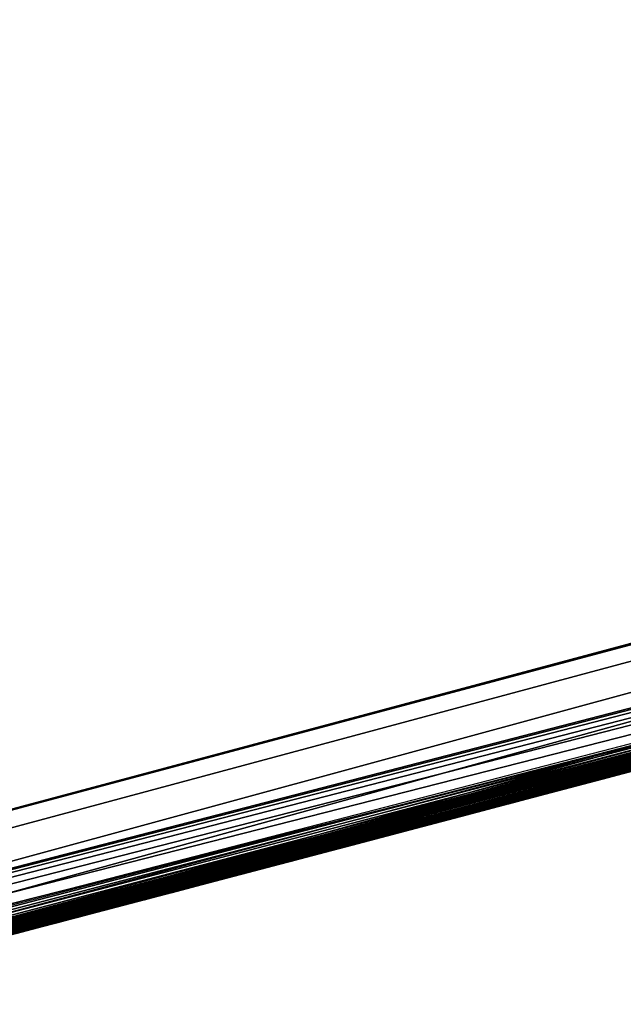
# Model space of a CAD drawing. Header units: millimetres. Extents: x -135 to 891, y -20 to 307.
# Tile 106 of 211: x 876.2437 to 876.2853, y 9.4342 to 9.5021. Entities that reach past the tile are written whole.
import ezdxf

# ---------------------------------------------------------------- set-up
doc = ezdxf.new("R2010")
doc.units = ezdxf.units.MM
doc.header["$LTSCALE"] = 65.185185
for name, color, linetype in [('116', 7, 'CONTINUOUS'), ('83', 7, 'CONTINUOUS'), ('84', 7, 'CONTINUOUS'), ('86', 7, 'CONTINUOUS')]:
    doc.layers.add(name, color=color, linetype=linetype)

msp = doc.modelspace()

# ---------------------------------------------------------------- linework, layer by layer
at = {"layer": '116', "color": 7, "linetype": 'Continuous', "true_color": 0xccffff}
for points in [[(876.564613, 9.630042, 12.1712), (876.564613, 9.630042, 12.3008), (876.064235, 9.496111, 12.290435), (876.564613, 9.630042, 12.1712)], [(876.564613, 9.630042, 12.1712), (876.064235, 9.496111, 12.290435), (876.089402, 9.502515, 11.754733), (876.564613, 9.630042, 12.1712)], [(876.443797, 9.596424, 21.901597), (876.446133, 9.597066, 22.2224), (875.880235, 9.450352, 22.204014), (876.443797, 9.596424, 21.901597)], [(876.441899, 9.595902, 21.883259), (876.443797, 9.596424, 21.901597), (875.880235, 9.450352, 22.204014), (876.441899, 9.595902, 21.883259)], [(876.440976, 9.595649, 21.8648), (876.441899, 9.595902, 21.883259), (875.880235, 9.450352, 22.204014), (876.440976, 9.595649, 21.8648)], [(876.440719, 9.595578, 21.846335), (876.440976, 9.595649, 21.8648), (875.880235, 9.450352, 22.204014), (876.440719, 9.595578, 21.846335)], [(876.440719, 9.595578, 21.846335), (875.880235, 9.450352, 22.204014), (876.432174, 9.593233, 21.686846), (876.440719, 9.595578, 21.846335)], [(876.432174, 9.593233, 21.686846), (875.880235, 9.450352, 22.204014), (876.421892, 9.590416, 21.680435), (876.432174, 9.593233, 21.686846)], [(876.425212, 9.591325, 9.9104), (875.855865, 9.44443, 9.865336), (876.414775, 9.58847, 9.470589), (876.425212, 9.591325, 9.9104)], [(876.421892, 9.590416, 21.680435), (875.880235, 9.450352, 22.204014), (876.40983, 9.58712, 21.676822), (876.421892, 9.590416, 21.680435)], [(876.414775, 9.58847, 9.470589), (875.855865, 9.44443, 9.865336), (876.39987, 9.584404, 9.470428), (876.414775, 9.58847, 9.470589)], [(876.40983, 9.58712, 21.676822), (875.880235, 9.450352, 22.204014), (876.397128, 9.583657, 21.675001), (876.40983, 9.58712, 21.676822)], [(876.39987, 9.584404, 9.470428), (875.855865, 9.44443, 9.865336), (876.384518, 9.580228, 9.47041), (876.39987, 9.584404, 9.470428)], [(876.397128, 9.583657, 21.675001), (875.880235, 9.450352, 22.204014), (876.384032, 9.580096, 21.675106), (876.397128, 9.583657, 21.675001)], [(876.384518, 9.580228, 9.47041), (875.855865, 9.44443, 9.865336), (876.368729, 9.575948, 9.470531), (876.384518, 9.580228, 9.47041)], [(876.384032, 9.580096, 21.675106), (875.880235, 9.450352, 22.204014), (876.370377, 9.576394, 21.676668), (876.384032, 9.580096, 21.675106)], [(876.370377, 9.576394, 21.676668), (875.880235, 9.450352, 22.204014), (876.356374, 9.572608, 21.678575), (876.370377, 9.576394, 21.676668)], [(876.368729, 9.575948, 9.470531), (875.855865, 9.44443, 9.865336), (876.352454, 9.57155, 9.47083), (876.368729, 9.575948, 9.470531)], [(876.356374, 9.572608, 21.678575), (875.880235, 9.450352, 22.204014), (876.341998, 9.568733, 21.681152), (876.356374, 9.572608, 21.678575)], [(876.352454, 9.57155, 9.47083), (875.855865, 9.44443, 9.865336), (876.335677, 9.567032, 9.471316), (876.352454, 9.57155, 9.47083)], [(876.341998, 9.568733, 21.681152), (875.880235, 9.450352, 22.204014), (876.327195, 9.564754, 21.68384), (876.341998, 9.568733, 21.681152)], [(876.335677, 9.567032, 9.471316), (875.855865, 9.44443, 9.865336), (876.318394, 9.562395, 9.471992), (876.335677, 9.567032, 9.471316)], [(876.327195, 9.564754, 21.68384), (875.880235, 9.450352, 22.204014), (876.31196, 9.560672, 21.686168), (876.327195, 9.564754, 21.68384)], [(876.318394, 9.562395, 9.471992), (875.855865, 9.44443, 9.865336), (876.300547, 9.557623, 9.472895), (876.318394, 9.562395, 9.471992)], [(876.31196, 9.560672, 21.686168), (875.880235, 9.450352, 22.204014), (876.296291, 9.556488, 21.688373), (876.31196, 9.560672, 21.686168)], [(876.300547, 9.557623, 9.472895), (875.855865, 9.44443, 9.865336), (876.282146, 9.552722, 9.474017), (876.300547, 9.557623, 9.472895)], [(876.296291, 9.556488, 21.688373), (875.880235, 9.450352, 22.204014), (876.280132, 9.552187, 21.690426), (876.296291, 9.556488, 21.688373)], [(876.282146, 9.552722, 9.474017), (875.855865, 9.44443, 9.865336), (876.263165, 9.547686, 9.475376), (876.282146, 9.552722, 9.474017)], [(876.280132, 9.552187, 21.690426), (875.880235, 9.450352, 22.204014), (876.263493, 9.547773, 21.692323), (876.280132, 9.552187, 21.690426)], [(876.263165, 9.547686, 9.475376), (875.855865, 9.44443, 9.865336), (876.24358, 9.542511, 9.476991), (876.263165, 9.547686, 9.475376)], [(876.263493, 9.547773, 21.692323), (875.880235, 9.450352, 22.204014), (876.246351, 9.543242, 21.694072), (876.263493, 9.547773, 21.692323)], [(876.251787, 9.544677, 18.181647), (876.092648, 9.503344, 18.578354), (876.012732, 9.483115, 18.200694), (876.251787, 9.544677, 18.181647)], [(876.246351, 9.543242, 21.694072), (875.880235, 9.450352, 22.204014), (876.228666, 9.538585, 21.695673), (876.246351, 9.543242, 21.694072)]]:
    msp.add_3dface(points, dxfattribs=at)
at = {"layer": '83', "color": 7, "linetype": 'Continuous', "true_color": 0xccffff}
msp.add_3dface([(876.898473, 9.622895, 65), (868.86173, 48.650875, 65), (875.776415, 9.322874, 65), (876.898473, 9.622895, 65)], dxfattribs=at)
at = {"layer": '84', "color": 7, "linetype": 'Continuous', "true_color": 0xccffff}
msp.add_3dface([(875.770126, 9.321358), (876.036466, 10.729441), (876.886335, 9.61926), (875.770126, 9.321358)], dxfattribs=at)
at = {"layer": '86', "color": 7, "linetype": 'Continuous', "true_color": 0xccffff}
for points in [[(876.898473, 9.622895, 65), (875.776415, 9.322874, 65), (876.590851, 9.533541, 25.623361), (876.898473, 9.622895, 65)], [(875.770126, 9.321358), (876.886335, 9.61926), (875.830013, 9.335339, 5.372093), (875.770126, 9.321358)], [(875.830013, 9.335339, 5.372093), (876.886335, 9.61926), (875.95966, 9.366862, 5.478111), (875.830013, 9.335339, 5.372093)], [(875.95966, 9.366862, 5.478111), (876.886335, 9.61926), (876.079515, 9.396822, 5.595759), (875.95966, 9.366862, 5.478111)], [(876.079515, 9.396822, 5.595759), (876.886335, 9.61926), (876.187355, 9.424451, 5.724481), (876.079515, 9.396822, 5.595759)], [(876.187355, 9.424451, 5.724481), (876.886335, 9.61926), (876.282053, 9.449242, 5.864), (876.187355, 9.424451, 5.724481)], [(876.282053, 9.449242, 5.864), (876.886335, 9.61926), (876.330912, 9.462227, 5.951069), (876.282053, 9.449242, 5.864)], [(876.590851, 9.533541, 25.623361), (875.776415, 9.322874, 65), (876.583666, 9.531519, 25.750174), (876.590851, 9.533541, 25.623361)], [(876.583666, 9.531519, 25.750174), (875.776415, 9.322874, 65), (876.568053, 9.527136, 25.876341), (876.583666, 9.531519, 25.750174)], [(876.072715, 9.395101, 12.290271), (876.582017, 9.531055, 12.3008), (876.442603, 9.492408, 12.668), (876.072715, 9.395101, 12.290271)], [(876.112733, 9.405264, 11.759962), (876.556567, 9.523919, 9.836228), (876.582017, 9.531055, 12.1712), (876.112733, 9.405264, 11.759962)], [(876.568053, 9.527136, 25.876341), (875.776415, 9.322874, 65), (876.543201, 9.520186, 26.00161), (876.568053, 9.527136, 25.876341)], [(876.549794, 9.522026, 9.853379), (876.556567, 9.523919, 9.836228), (876.112733, 9.405264, 11.759962), (876.549794, 9.522026, 9.853379)], [(876.538761, 9.518948, 9.869063), (876.549794, 9.522026, 9.853379), (876.112733, 9.405264, 11.759962), (876.538761, 9.518948, 9.869063)], [(876.543201, 9.520186, 26.00161), (875.776415, 9.322874, 65), (876.508081, 9.510424, 26.124525), (876.543201, 9.520186, 26.00161)], [(876.525649, 9.515299, 9.882371), (876.538761, 9.518948, 9.869063), (876.112733, 9.405264, 11.759962), (876.525649, 9.515299, 9.882371)], [(876.510447, 9.51108, 9.893147), (876.525649, 9.515299, 9.882371), (876.112733, 9.405264, 11.759962), (876.510447, 9.51108, 9.893147)], [(876.493735, 9.506456, 9.901453), (876.510447, 9.51108, 9.893147), (876.112733, 9.405264, 11.759962), (876.493735, 9.506456, 9.901453)], [(876.508081, 9.510424, 26.124525), (875.776415, 9.322874, 65), (876.461595, 9.497609, 26.24397), (876.508081, 9.510424, 26.124525)], [(876.477051, 9.501857, 9.907069), (876.493735, 9.506456, 9.901453), (876.112733, 9.405264, 11.759962), (876.477051, 9.501857, 9.907069)], [(876.460048, 9.497185, 9.910046), (876.477051, 9.501857, 9.907069), (876.112733, 9.405264, 11.759962), (876.460048, 9.497185, 9.910046)], [(875.893144, 9.350575, 22.203904), (876.463527, 9.498139, 22.2224), (875.926749, 9.358773, 22.634515), (875.893144, 9.350575, 22.203904)], [(875.926749, 9.358773, 22.634515), (876.463527, 9.498139, 22.2224), (875.959394, 9.366797, 22.632655), (875.926749, 9.358773, 22.634515)], [(875.959394, 9.366797, 22.632655), (876.463527, 9.498139, 22.2224), (875.990955, 9.374609, 22.630761), (875.959394, 9.366797, 22.632655)], [(875.990955, 9.374609, 22.630761), (876.463527, 9.498139, 22.2224), (876.021565, 9.382238, 22.628836), (875.990955, 9.374609, 22.630761)], [(876.021565, 9.382238, 22.628836), (876.463527, 9.498139, 22.2224), (876.051293, 9.389696, 22.626878), (876.021565, 9.382238, 22.628836)], [(876.051293, 9.389696, 22.626878), (876.463527, 9.498139, 22.2224), (876.080123, 9.396976, 22.624896), (876.051293, 9.389696, 22.626878)], [(876.080123, 9.396976, 22.624896), (876.463527, 9.498139, 22.2224), (876.108087, 9.40408, 22.622895), (876.080123, 9.396976, 22.624896)], [(876.108087, 9.40408, 22.622895), (876.463527, 9.498139, 22.2224), (876.135144, 9.410995, 22.620882), (876.108087, 9.40408, 22.622895)], [(876.135144, 9.410995, 22.620882), (876.463527, 9.498139, 22.2224), (876.161246, 9.417703, 22.618873), (876.135144, 9.410995, 22.620882)], [(876.161246, 9.417703, 22.618873), (876.463527, 9.498139, 22.2224), (876.1864, 9.424204, 22.616867), (876.161246, 9.417703, 22.618873)], [(876.1864, 9.424204, 22.616867), (876.463527, 9.498139, 22.2224), (876.210566, 9.430482, 22.614885), (876.1864, 9.424204, 22.616867)], [(876.210566, 9.430482, 22.614885), (876.463527, 9.498139, 22.2224), (876.233759, 9.436538, 22.612923), (876.210566, 9.430482, 22.614885)], [(876.233759, 9.436538, 22.612923), (876.463527, 9.498139, 22.2224), (876.256051, 9.442386, 22.610994), (876.233759, 9.436538, 22.612923)], [(876.256051, 9.442386, 22.610994), (876.463527, 9.498139, 22.2224), (876.277435, 9.448022, 22.609095), (876.256051, 9.442386, 22.610994)], [(876.277435, 9.448022, 22.609095), (876.463527, 9.498139, 22.2224), (876.297965, 9.453457, 22.60724), (876.277435, 9.448022, 22.609095)], [(876.461595, 9.497609, 26.24397), (875.776415, 9.322874, 65), (876.40279, 9.48157, 26.357681), (876.461595, 9.497609, 26.24397)], [(876.442603, 9.492408, 9.9104), (876.460048, 9.497185, 9.910046), (876.112733, 9.405264, 11.759962), (876.442603, 9.492408, 9.9104)], [(875.873258, 9.345752, 9.865339), (876.442603, 9.492408, 9.9104), (876.112733, 9.405264, 11.759962), (875.873258, 9.345752, 9.865339)], [(876.043481, 9.387732, 13.190127), (876.442603, 9.492408, 13.208), (876.073639, 9.395334, 13.966995), (876.043481, 9.387732, 13.190127)], [(876.052411, 9.389978, 9.086311), (876.442603, 9.492408, 9.104), (876.076291, 9.396005, 9.498714), (876.052411, 9.389978, 9.086311)], [(876.060219, 9.391945, 12.685245), (876.072715, 9.395101, 12.290271), (876.442603, 9.492408, 12.668), (876.060219, 9.391945, 12.685245)], [(876.071344, 9.394754, 8.588154), (876.381138, 9.475714, 8.081886), (876.442603, 9.492408, 8.5712), (876.071344, 9.394754, 8.588154)], [(876.073639, 9.395334, 13.966995), (876.442603, 9.492408, 13.208), (876.163458, 9.418274, 14.072014), (876.073639, 9.395334, 13.966995)], [(876.076291, 9.396005, 9.498714), (876.442603, 9.492408, 9.104), (876.101218, 9.402331, 9.49549), (876.076291, 9.396005, 9.498714)], [(876.101218, 9.402331, 9.49549), (876.442603, 9.492408, 9.104), (876.125394, 9.408498, 9.492373), (876.101218, 9.402331, 9.49549)], [(876.125394, 9.408498, 9.492373), (876.442603, 9.492408, 9.104), (876.148816, 9.414504, 9.489345), (876.125394, 9.408498, 9.492373)], [(876.148816, 9.414504, 9.489345), (876.442603, 9.492408, 9.104), (876.171544, 9.42036, 9.486527), (876.148816, 9.414504, 9.489345)], [(876.163458, 9.418274, 14.072014), (876.442603, 9.492408, 13.208), (876.244869, 9.439449, 14.190025), (876.163458, 9.418274, 14.072014)], [(876.171544, 9.42036, 9.486527), (876.442603, 9.492408, 9.104), (876.193565, 9.426062, 9.483906), (876.171544, 9.42036, 9.486527)], [(876.193565, 9.426062, 9.483906), (876.442603, 9.492408, 9.104), (876.214915, 9.431615, 9.481504), (876.193565, 9.426062, 9.483906)], [(876.214915, 9.431615, 9.481504), (876.442603, 9.492408, 9.104), (876.235621, 9.437025, 9.47936), (876.214915, 9.431615, 9.481504)], [(876.235621, 9.437025, 9.47936), (876.442603, 9.492408, 9.104), (876.255675, 9.442287, 9.477459), (876.235621, 9.437025, 9.47936)], [(876.244869, 9.439449, 14.190025), (876.442603, 9.492408, 13.208), (876.318641, 9.458954, 14.320344), (876.244869, 9.439449, 14.190025)], [(876.255675, 9.442287, 9.477459), (876.442603, 9.492408, 9.104), (876.275139, 9.447416, 9.4758), (876.255675, 9.442287, 9.477459)], [(876.275139, 9.447416, 9.4758), (876.442603, 9.492408, 9.104), (876.294006, 9.452407, 9.474392), (876.275139, 9.447416, 9.4758)], [(876.40279, 9.48157, 26.357681), (875.776415, 9.322874, 65), (876.330941, 9.462235, 26.4632), (876.40279, 9.48157, 26.357681)], [(876.220158, 9.432983, 16.9868), (876.337098, 9.463881, 15.788034), (876.402981, 9.481622, 17.233046), (876.220158, 9.432983, 16.9868)], [(876.180763, 9.422744, 17.57939), (876.393765, 9.479126, 17.8808), (876.250007, 9.440798, 18.183234), (876.180763, 9.422744, 17.57939)], [(876.250007, 9.440798, 18.183234), (876.393765, 9.479126, 17.8808), (876.319019, 9.459054, 18.177449), (876.250007, 9.440798, 18.183234)], [(876.369075, 9.472462, 8.097488), (876.381138, 9.475714, 8.081886), (876.071344, 9.394754, 8.588154), (876.369075, 9.472462, 8.097488)], [(876.355143, 9.468716, 8.111182), (876.369075, 9.472462, 8.097488), (876.071344, 9.394754, 8.588154), (876.355143, 9.468716, 8.111182)], [(876.339087, 9.464413, 8.122315), (876.355143, 9.468716, 8.111182), (876.071344, 9.394754, 8.588154), (876.339087, 9.464413, 8.122315)], [(876.321435, 9.459698, 8.131332), (876.339087, 9.464413, 8.122315), (876.071344, 9.394754, 8.588154), (876.321435, 9.459698, 8.131332)], [(876.243052, 9.438973, 15.975453), (876.337098, 9.463881, 15.788034), (876.220158, 9.432983, 16.9868), (876.243052, 9.438973, 15.975453)], [(876.33655, 9.463734, 20.953722), (876.254723, 9.442037, 20.8828), (876.296306, 9.453017, 18.593304), (876.33655, 9.463734, 20.953722)], [(876.330941, 9.462235, 26.4632), (875.776415, 9.322874, 65), (876.251975, 9.441315, 26.551642), (876.330941, 9.462235, 26.4632)], [(876.303542, 9.454937, 8.138673), (876.321435, 9.459698, 8.131332), (876.071344, 9.394754, 8.588154), (876.303542, 9.454937, 8.138673)], [(876.305127, 9.455358, 25.925514), (876.268198, 9.445584, 26.026516), (876.294506, 9.45254, 25.294313), (876.305127, 9.455358, 25.925514)], [(876.285169, 9.450067, 8.144227), (876.303542, 9.454937, 8.138673), (876.071344, 9.394754, 8.588154), (876.285169, 9.450067, 8.144227)], [(876.296306, 9.453017, 18.593304), (876.254723, 9.442037, 20.8828), (876.218073, 9.432439, 18.587008), (876.296306, 9.453017, 18.593304)], [(876.27412, 9.447147, 21.308615), (876.29797, 9.453458, 21.309253), (876.287791, 9.450761, 21.69156), (876.27412, 9.447147, 21.308615)], [(876.294506, 9.45254, 25.294313), (876.268198, 9.445584, 26.026516), (876.254777, 9.442051, 25.196243), (876.294506, 9.45254, 25.294313)], [(876.290428, 9.451459, 7.629832), (876.241628, 9.438599, 7.747804), (876.285527, 9.450161, 6.646875), (876.290428, 9.451459, 7.629832)], [(876.266133, 9.44504, 24.705998), (876.286479, 9.450413, 24.318186), (876.286837, 9.450508, 24.700128), (876.266133, 9.44504, 24.705998)], [(876.283879, 9.449725, 24.318076), (876.286479, 9.450413, 24.318186), (876.266133, 9.44504, 24.705998), (876.283879, 9.449725, 24.318076)], [(876.268009, 9.445535, 21.693653), (876.27412, 9.447147, 21.308615), (876.287791, 9.450761, 21.69156), (876.268009, 9.445535, 21.693653)], [(876.266621, 9.445169, 8.148691), (876.285169, 9.450067, 8.144227), (876.071344, 9.394754, 8.588154), (876.266621, 9.445169, 8.148691)], [(876.285527, 9.450161, 6.646875), (876.241628, 9.438599, 7.747804), (876.247703, 9.440193, 6.529272), (876.285527, 9.450161, 6.646875)], [(876.281289, 9.44904, 24.317967), (876.283879, 9.449725, 24.318076), (876.266133, 9.44504, 24.705998), (876.281289, 9.44904, 24.317967)], [(876.27871, 9.448359, 24.317859), (876.281289, 9.44904, 24.317967), (876.266133, 9.44504, 24.705998), (876.27871, 9.448359, 24.317859)], [(876.276145, 9.447681, 24.31775), (876.27871, 9.448359, 24.317859), (876.266133, 9.44504, 24.705998), (876.276145, 9.447681, 24.31775)], [(876.273594, 9.447008, 24.31764), (876.276145, 9.447681, 24.31775), (876.266133, 9.44504, 24.705998), (876.273594, 9.447008, 24.31764)], [(876.275875, 9.44761, 23.168073), (876.275637, 9.447547, 23.208709), (876.27561, 9.44754, 23.165871), (876.275875, 9.44761, 23.168073)], [(876.275727, 9.447571, 23.20644), (876.275637, 9.447547, 23.208709), (876.275875, 9.44761, 23.168073), (876.275727, 9.447571, 23.20644)], [(876.275812, 9.447593, 23.204193), (876.275727, 9.447571, 23.20644), (876.275875, 9.44761, 23.168073), (876.275812, 9.447593, 23.204193)], [(876.27589, 9.447614, 23.201962), (876.275812, 9.447593, 23.204193), (876.275875, 9.44761, 23.168073), (876.27589, 9.447614, 23.201962)], [(876.276067, 9.447661, 23.170299), (876.27589, 9.447614, 23.201962), (876.275875, 9.44761, 23.168073), (876.276067, 9.447661, 23.170299)], [(876.27589, 9.447614, 23.201962), (876.276297, 9.447722, 23.179381), (876.276185, 9.447692, 23.186258), (876.27589, 9.447614, 23.201962)], [(876.276297, 9.447722, 23.179381), (876.27589, 9.447614, 23.201962), (876.2763, 9.447722, 23.177093), (876.276297, 9.447722, 23.179381)], [(876.2763, 9.447722, 23.177093), (876.27589, 9.447614, 23.201962), (876.27627, 9.447714, 23.174813), (876.2763, 9.447722, 23.177093)], [(876.27627, 9.447714, 23.174813), (876.27589, 9.447614, 23.201962), (876.276195, 9.447695, 23.172548), (876.27627, 9.447714, 23.174813)], [(876.276195, 9.447695, 23.172548), (876.27589, 9.447614, 23.201962), (876.276067, 9.447661, 23.170299), (876.276195, 9.447695, 23.172548)], [(876.276146, 9.447682, 23.18854), (876.27589, 9.447614, 23.201962), (876.276185, 9.447692, 23.186258), (876.276146, 9.447682, 23.18854)], [(876.276124, 9.447676, 23.190811), (876.27589, 9.447614, 23.201962), (876.276146, 9.447682, 23.18854), (876.276124, 9.447676, 23.190811)], [(876.276102, 9.44767, 23.193062), (876.27589, 9.447614, 23.201962), (876.276124, 9.447676, 23.190811), (876.276102, 9.44767, 23.193062)], [(876.276067, 9.447661, 23.195297), (876.27589, 9.447614, 23.201962), (876.276102, 9.44767, 23.193062), (876.276067, 9.447661, 23.195297)], [(876.276019, 9.447648, 23.197521), (876.27589, 9.447614, 23.201962), (876.276067, 9.447661, 23.195297), (876.276019, 9.447648, 23.197521)], [(876.275959, 9.447632, 23.19974), (876.27589, 9.447614, 23.201962), (876.276019, 9.447648, 23.197521), (876.275959, 9.447632, 23.19974)], [(876.27627, 9.447714, 23.181674), (876.276185, 9.447692, 23.186258), (876.276297, 9.447722, 23.179381), (876.27627, 9.447714, 23.181674)], [(876.276229, 9.447704, 23.183967), (876.276185, 9.447692, 23.186258), (876.27627, 9.447714, 23.181674), (876.276229, 9.447704, 23.183967)], [(876.250094, 9.440821, 21.307884), (876.27412, 9.447147, 21.308615), (876.268009, 9.445535, 21.693653), (876.250094, 9.440821, 21.307884)], [(876.271058, 9.446339, 24.317531), (876.273594, 9.447008, 24.31764), (876.266133, 9.44504, 24.705998), (876.271058, 9.446339, 24.317531)], [(876.273482, 9.446978, 23.152526), (876.272953, 9.446839, 23.259233), (876.272911, 9.446828, 23.150402), (876.273482, 9.446978, 23.152526)], [(876.273121, 9.446883, 23.256559), (876.272953, 9.446839, 23.259233), (876.273482, 9.446978, 23.152526), (876.273121, 9.446883, 23.256559)], [(876.273286, 9.446927, 23.253899), (876.273121, 9.446883, 23.256559), (876.273482, 9.446978, 23.152526), (876.273286, 9.446927, 23.253899)], [(876.273449, 9.44697, 23.251252), (876.273286, 9.446927, 23.253899), (876.273482, 9.446978, 23.152526), (876.273449, 9.44697, 23.251252)], [(876.273607, 9.447011, 23.24862), (876.273449, 9.44697, 23.251252), (876.273963, 9.447105, 23.154706), (876.273607, 9.447011, 23.24862)], [(876.273963, 9.447105, 23.154706), (876.273449, 9.44697, 23.251252), (876.273482, 9.446978, 23.152526), (876.273963, 9.447105, 23.154706)], [(876.273763, 9.447052, 23.246002), (876.273607, 9.447011, 23.24862), (876.273963, 9.447105, 23.154706), (876.273763, 9.447052, 23.246002)], [(876.273914, 9.447092, 23.2434), (876.273763, 9.447052, 23.246002), (876.273963, 9.447105, 23.154706), (876.273914, 9.447092, 23.2434)], [(876.274061, 9.447131, 23.240812), (876.273914, 9.447092, 23.2434), (876.274369, 9.447212, 23.156925), (876.274061, 9.447131, 23.240812)], [(876.274369, 9.447212, 23.156925), (876.273914, 9.447092, 23.2434), (876.273963, 9.447105, 23.154706), (876.274369, 9.447212, 23.156925)], [(876.274206, 9.447169, 23.238233), (876.274061, 9.447131, 23.240812), (876.274369, 9.447212, 23.156925), (876.274206, 9.447169, 23.238233)], [(876.274349, 9.447207, 23.235662), (876.274206, 9.447169, 23.238233), (876.274369, 9.447212, 23.156925), (876.274349, 9.447207, 23.235662)], [(876.274489, 9.447244, 23.233103), (876.274349, 9.447207, 23.235662), (876.274719, 9.447305, 23.159167), (876.274489, 9.447244, 23.233103)], [(876.274719, 9.447305, 23.159167), (876.274349, 9.447207, 23.235662), (876.274369, 9.447212, 23.156925), (876.274719, 9.447305, 23.159167)], [(876.274626, 9.44728, 23.230557), (876.274489, 9.447244, 23.233103), (876.274719, 9.447305, 23.159167), (876.274626, 9.44728, 23.230557)], [(876.274759, 9.447316, 23.228029), (876.274626, 9.44728, 23.230557), (876.274719, 9.447305, 23.159167), (876.274759, 9.447316, 23.228029)], [(876.275031, 9.447387, 23.161416), (876.274759, 9.447316, 23.228029), (876.274719, 9.447305, 23.159167), (876.275031, 9.447387, 23.161416)], [(876.274888, 9.447349, 23.225518), (876.274759, 9.447316, 23.228029), (876.275031, 9.447387, 23.161416), (876.274888, 9.447349, 23.225518)], [(876.275012, 9.447382, 23.22303), (876.274888, 9.447349, 23.225518), (876.275031, 9.447387, 23.161416), (876.275012, 9.447382, 23.22303)], [(876.275129, 9.447413, 23.220565), (876.275012, 9.447382, 23.22303), (876.275322, 9.447464, 23.163656), (876.275129, 9.447413, 23.220565)], [(876.275322, 9.447464, 23.163656), (876.275012, 9.447382, 23.22303), (876.275031, 9.447387, 23.161416), (876.275322, 9.447464, 23.163656)], [(876.275241, 9.447443, 23.218126), (876.275129, 9.447413, 23.220565), (876.275322, 9.447464, 23.163656), (876.275241, 9.447443, 23.218126)], [(876.275346, 9.44747, 23.215717), (876.275241, 9.447443, 23.218126), (876.275322, 9.447464, 23.163656), (876.275346, 9.44747, 23.215717)], [(876.27561, 9.44754, 23.165871), (876.275346, 9.44747, 23.215717), (876.275322, 9.447464, 23.163656), (876.27561, 9.44754, 23.165871)], [(876.275445, 9.447497, 23.213341), (876.275346, 9.44747, 23.215717), (876.27561, 9.44754, 23.165871), (876.275445, 9.447497, 23.213341)], [(876.275542, 9.447522, 23.211008), (876.275445, 9.447497, 23.213341), (876.27561, 9.44754, 23.165871), (876.275542, 9.447522, 23.211008)], [(876.275637, 9.447547, 23.208709), (876.275542, 9.447522, 23.211008), (876.27561, 9.44754, 23.165871), (876.275637, 9.447547, 23.208709)], [(876.27223, 9.446648, 23.14835), (876.265293, 9.444819, 23.366495), (876.265104, 9.444769, 23.138159), (876.27223, 9.446648, 23.14835)], [(876.265558, 9.444889, 23.363046), (876.265293, 9.444819, 23.366495), (876.27223, 9.446648, 23.14835), (876.265558, 9.444889, 23.363046)], [(876.265818, 9.444957, 23.359642), (876.265558, 9.444889, 23.363046), (876.27223, 9.446648, 23.14835), (876.265818, 9.444957, 23.359642)], [(876.266074, 9.445025, 23.356281), (876.265818, 9.444957, 23.359642), (876.27223, 9.446648, 23.14835), (876.266074, 9.445025, 23.356281)], [(876.266327, 9.445091, 23.352958), (876.266074, 9.445025, 23.356281), (876.27223, 9.446648, 23.14835), (876.266327, 9.445091, 23.352958)], [(876.268525, 9.445671, 24.317429), (876.271058, 9.446339, 24.317531), (876.266133, 9.44504, 24.705998), (876.268525, 9.445671, 24.317429)], [(876.266576, 9.445157, 23.349672), (876.266327, 9.445091, 23.352958), (876.27223, 9.446648, 23.14835), (876.266576, 9.445157, 23.349672)], [(876.266821, 9.445222, 23.346418), (876.266576, 9.445157, 23.349672), (876.27223, 9.446648, 23.14835), (876.266821, 9.445222, 23.346418)], [(876.267064, 9.445285, 23.343194), (876.266821, 9.445222, 23.346418), (876.27223, 9.446648, 23.14835), (876.267064, 9.445285, 23.343194)], [(876.267303, 9.445349, 23.339997), (876.267064, 9.445285, 23.343194), (876.27223, 9.446648, 23.14835), (876.267303, 9.445349, 23.339997)], [(876.26754, 9.445411, 23.336822), (876.267303, 9.445349, 23.339997), (876.27223, 9.446648, 23.14835), (876.26754, 9.445411, 23.336822)], [(876.267774, 9.445473, 23.333668), (876.26754, 9.445411, 23.336822), (876.27223, 9.446648, 23.14835), (876.267774, 9.445473, 23.333668)], [(876.268006, 9.445534, 23.330539), (876.267774, 9.445473, 23.333668), (876.27223, 9.446648, 23.14835), (876.268006, 9.445534, 23.330539)], [(876.268235, 9.445594, 23.327444), (876.268006, 9.445534, 23.330539), (876.27223, 9.446648, 23.14835), (876.268235, 9.445594, 23.327444)], [(876.26846, 9.445654, 23.324382), (876.268235, 9.445594, 23.327444), (876.27223, 9.446648, 23.14835), (876.26846, 9.445654, 23.324382)], [(876.268682, 9.445712, 23.321349), (876.26846, 9.445654, 23.324382), (876.27223, 9.446648, 23.14835), (876.268682, 9.445712, 23.321349)], [(876.268901, 9.44577, 23.318344), (876.268682, 9.445712, 23.321349), (876.27223, 9.446648, 23.14835), (876.268901, 9.44577, 23.318344)], [(876.269118, 9.445827, 23.315363), (876.268901, 9.44577, 23.318344), (876.27223, 9.446648, 23.14835), (876.269118, 9.445827, 23.315363)], [(876.269331, 9.445883, 23.312405), (876.269118, 9.445827, 23.315363), (876.27223, 9.446648, 23.14835), (876.269331, 9.445883, 23.312405)], [(876.269543, 9.445939, 23.309465), (876.269331, 9.445883, 23.312405), (876.27223, 9.446648, 23.14835), (876.269543, 9.445939, 23.309465)], [(876.269751, 9.445994, 23.306543), (876.269543, 9.445939, 23.309465), (876.27223, 9.446648, 23.14835), (876.269751, 9.445994, 23.306543)], [(876.269958, 9.446049, 23.303635), (876.269751, 9.445994, 23.306543), (876.27223, 9.446648, 23.14835), (876.269958, 9.446049, 23.303635)], [(876.270163, 9.446103, 23.300738), (876.269958, 9.446049, 23.303635), (876.27223, 9.446648, 23.14835), (876.270163, 9.446103, 23.300738)], [(876.270365, 9.446156, 23.297859), (876.270163, 9.446103, 23.300738), (876.27223, 9.446648, 23.14835), (876.270365, 9.446156, 23.297859)], [(876.270565, 9.446209, 23.295004), (876.270365, 9.446156, 23.297859), (876.27223, 9.446648, 23.14835), (876.270565, 9.446209, 23.295004)], [(876.270763, 9.446261, 23.292169), (876.270565, 9.446209, 23.295004), (876.27223, 9.446648, 23.14835), (876.270763, 9.446261, 23.292169)], [(876.270958, 9.446312, 23.289354), (876.270763, 9.446261, 23.292169), (876.27223, 9.446648, 23.14835), (876.270958, 9.446312, 23.289354)], [(876.271151, 9.446363, 23.286557), (876.270958, 9.446312, 23.289354), (876.27223, 9.446648, 23.14835), (876.271151, 9.446363, 23.286557)], [(876.271341, 9.446413, 23.283776), (876.271151, 9.446363, 23.286557), (876.27223, 9.446648, 23.14835), (876.271341, 9.446413, 23.283776)], [(876.271529, 9.446463, 23.281009), (876.271341, 9.446413, 23.283776), (876.27223, 9.446648, 23.14835), (876.271529, 9.446463, 23.281009)], [(876.271714, 9.446512, 23.278254), (876.271529, 9.446463, 23.281009), (876.27223, 9.446648, 23.14835), (876.271714, 9.446512, 23.278254)], [(876.271898, 9.44656, 23.275509), (876.271714, 9.446512, 23.278254), (876.27223, 9.446648, 23.14835), (876.271898, 9.44656, 23.275509)], [(876.272078, 9.446608, 23.272773), (876.271898, 9.44656, 23.275509), (876.27223, 9.446648, 23.14835), (876.272078, 9.446608, 23.272773)], [(876.272257, 9.446655, 23.270045), (876.272078, 9.446608, 23.272773), (876.27223, 9.446648, 23.14835), (876.272257, 9.446655, 23.270045)], [(876.272911, 9.446828, 23.150402), (876.272257, 9.446655, 23.270045), (876.27223, 9.446648, 23.14835), (876.272911, 9.446828, 23.150402)], [(876.272434, 9.446702, 23.267325), (876.272257, 9.446655, 23.270045), (876.272911, 9.446828, 23.150402), (876.272434, 9.446702, 23.267325)], [(876.272609, 9.446748, 23.264616), (876.272434, 9.446702, 23.267325), (876.272911, 9.446828, 23.150402), (876.272609, 9.446748, 23.264616)], [(876.272782, 9.446794, 23.261918), (876.272609, 9.446748, 23.264616), (876.272911, 9.446828, 23.150402), (876.272782, 9.446794, 23.261918)], [(876.272953, 9.446839, 23.259233), (876.272782, 9.446794, 23.261918), (876.272911, 9.446828, 23.150402), (876.272953, 9.446839, 23.259233)], [(876.268198, 9.445584, 26.026516), (876.218462, 9.43254, 26.121462), (876.254777, 9.442051, 25.196243), (876.268198, 9.445584, 26.026516)], [(876.247641, 9.440176, 21.695535), (876.250094, 9.440821, 21.307884), (876.268009, 9.445535, 21.693653), (876.247641, 9.440176, 21.695535)], [(876.265999, 9.445005, 24.317333), (876.268525, 9.445671, 24.317429), (876.266133, 9.44504, 24.705998), (876.265999, 9.445005, 24.317333)], [(876.247934, 9.440253, 8.152006), (876.266621, 9.445169, 8.148691), (876.071344, 9.394754, 8.588154), (876.247934, 9.440253, 8.152006)], [(876.245868, 9.439711, 24.713004), (876.265999, 9.445005, 24.317333), (876.266133, 9.44504, 24.705998), (876.245868, 9.439711, 24.713004)], [(876.263481, 9.444341, 24.317238), (876.265999, 9.445005, 24.317333), (876.245868, 9.439711, 24.713004), (876.263481, 9.444341, 24.317238)], [(876.260974, 9.443681, 24.317145), (876.263481, 9.444341, 24.317238), (876.245868, 9.439711, 24.713004), (876.260974, 9.443681, 24.317145)], [(876.263438, 9.44433, 23.136781), (876.261807, 9.443901, 23.41108), (876.261673, 9.443865, 23.135468), (876.263438, 9.44433, 23.136781)], [(876.26212, 9.443983, 23.407137), (876.261807, 9.443901, 23.41108), (876.263438, 9.44433, 23.136781), (876.26212, 9.443983, 23.407137)], [(876.262428, 9.444064, 23.403238), (876.26212, 9.443983, 23.407137), (876.263438, 9.44433, 23.136781), (876.262428, 9.444064, 23.403238)], [(876.262733, 9.444144, 23.399382), (876.262428, 9.444064, 23.403238), (876.263438, 9.44433, 23.136781), (876.262733, 9.444144, 23.399382)], [(876.263033, 9.444223, 23.395568), (876.262733, 9.444144, 23.399382), (876.263438, 9.44433, 23.136781), (876.263033, 9.444223, 23.395568)], [(876.263329, 9.444301, 23.391795), (876.263033, 9.444223, 23.395568), (876.263438, 9.44433, 23.136781), (876.263329, 9.444301, 23.391795)], [(876.263621, 9.444378, 23.388063), (876.263329, 9.444301, 23.391795), (876.263438, 9.44433, 23.136781), (876.263621, 9.444378, 23.388063)], [(876.265104, 9.444769, 23.138159), (876.263621, 9.444378, 23.388063), (876.263438, 9.44433, 23.136781), (876.265104, 9.444769, 23.138159)], [(876.263909, 9.444454, 23.38437), (876.263621, 9.444378, 23.388063), (876.265104, 9.444769, 23.138159), (876.263909, 9.444454, 23.38437)], [(876.264194, 9.444529, 23.380718), (876.263909, 9.444454, 23.38437), (876.265104, 9.444769, 23.138159), (876.264194, 9.444529, 23.380718)], [(876.264474, 9.444603, 23.377104), (876.264194, 9.444529, 23.380718), (876.265104, 9.444769, 23.138159), (876.264474, 9.444603, 23.377104)], [(876.264751, 9.444676, 23.373529), (876.264474, 9.444603, 23.377104), (876.265104, 9.444769, 23.138159), (876.264751, 9.444676, 23.373529)], [(876.265024, 9.444748, 23.369992), (876.264751, 9.444676, 23.373529), (876.265104, 9.444769, 23.138159), (876.265024, 9.444748, 23.369992)], [(876.265293, 9.444819, 23.366495), (876.265024, 9.444748, 23.369992), (876.265104, 9.444769, 23.138159), (876.265293, 9.444819, 23.366495)], [(876.258481, 9.443025, 24.317049), (876.260974, 9.443681, 24.317145), (876.245868, 9.439711, 24.713004), (876.258481, 9.443025, 24.317049)], [(876.261673, 9.443865, 23.135468), (876.259835, 9.443382, 23.435738), (876.259827, 9.443379, 23.134209), (876.261673, 9.443865, 23.135468)], [(876.260173, 9.443471, 23.431534), (876.259835, 9.443382, 23.435738), (876.261673, 9.443865, 23.135468), (876.260173, 9.443471, 23.431534)], [(876.260508, 9.443559, 23.427361), (876.260173, 9.443471, 23.431534), (876.261673, 9.443865, 23.135468), (876.260508, 9.443559, 23.427361)], [(876.26084, 9.443646, 23.423224), (876.260508, 9.443559, 23.427361), (876.261673, 9.443865, 23.135468), (876.26084, 9.443646, 23.423224)], [(876.261167, 9.443732, 23.419128), (876.26084, 9.443646, 23.423224), (876.261673, 9.443865, 23.135468), (876.261167, 9.443732, 23.419128)], [(876.261489, 9.443817, 23.415078), (876.261167, 9.443732, 23.419128), (876.261673, 9.443865, 23.135468), (876.261489, 9.443817, 23.415078)], [(876.261807, 9.443901, 23.41108), (876.261489, 9.443817, 23.415078), (876.261673, 9.443865, 23.135468), (876.261807, 9.443901, 23.41108)], [(876.256005, 9.442374, 24.316948), (876.258481, 9.443025, 24.317049), (876.245868, 9.439711, 24.713004), (876.256005, 9.442374, 24.316948)], [(876.256315, 9.442456, 23.479021), (876.25595, 9.44236, 23.483465), (876.257915, 9.442876, 23.132996), (876.256315, 9.442456, 23.479021)], [(876.257915, 9.442876, 23.132996), (876.25595, 9.44236, 23.483465), (876.255954, 9.44236, 23.131817), (876.257915, 9.442876, 23.132996)], [(876.256679, 9.442551, 23.474586), (876.256315, 9.442456, 23.479021), (876.257915, 9.442876, 23.132996), (876.256679, 9.442551, 23.474586)], [(876.257041, 9.442647, 23.470165), (876.256679, 9.442551, 23.474586), (876.257915, 9.442876, 23.132996), (876.257041, 9.442647, 23.470165)], [(876.257401, 9.442741, 23.465766), (876.257041, 9.442647, 23.470165), (876.257915, 9.442876, 23.132996), (876.257401, 9.442741, 23.465766)], [(876.257758, 9.442835, 23.461395), (876.257401, 9.442741, 23.465766), (876.257915, 9.442876, 23.132996), (876.257758, 9.442835, 23.461395)], [(876.258111, 9.442928, 23.457058), (876.257758, 9.442835, 23.461395), (876.257915, 9.442876, 23.132996), (876.258111, 9.442928, 23.457058)], [(876.259827, 9.443379, 23.134209), (876.258111, 9.442928, 23.457058), (876.257915, 9.442876, 23.132996), (876.259827, 9.443379, 23.134209)], [(876.25846, 9.44302, 23.452762), (876.258111, 9.442928, 23.457058), (876.259827, 9.443379, 23.134209), (876.25846, 9.44302, 23.452762)], [(876.258806, 9.443111, 23.448485), (876.25846, 9.44302, 23.452762), (876.259827, 9.443379, 23.134209), (876.258806, 9.443111, 23.448485)], [(876.259151, 9.443202, 23.444219), (876.258806, 9.443111, 23.448485), (876.259827, 9.443379, 23.134209), (876.259151, 9.443202, 23.444219)], [(876.259495, 9.443292, 23.439968), (876.259151, 9.443202, 23.444219), (876.259827, 9.443379, 23.134209), (876.259495, 9.443292, 23.439968)], [(876.259835, 9.443382, 23.435738), (876.259495, 9.443292, 23.439968), (876.259827, 9.443379, 23.134209), (876.259835, 9.443382, 23.435738)], [(876.253549, 9.441728, 24.31684), (876.256005, 9.442374, 24.316948), (876.245868, 9.439711, 24.713004), (876.253549, 9.441728, 24.31684)], [(876.255954, 9.44236, 23.131817), (876.254124, 9.441879, 23.505595), (876.253959, 9.441836, 23.130664), (876.255954, 9.44236, 23.131817)], [(876.254488, 9.441975, 23.50119), (876.254124, 9.441879, 23.505595), (876.255954, 9.44236, 23.131817), (876.254488, 9.441975, 23.50119)], [(876.254853, 9.442071, 23.496779), (876.254488, 9.441975, 23.50119), (876.255954, 9.44236, 23.131817), (876.254853, 9.442071, 23.496779)], [(876.255219, 9.442167, 23.492351), (876.254853, 9.442071, 23.496779), (876.255954, 9.44236, 23.131817), (876.255219, 9.442167, 23.492351)], [(876.255584, 9.442263, 23.48791), (876.255219, 9.442167, 23.492351), (876.255954, 9.44236, 23.131817), (876.255584, 9.442263, 23.48791)], [(876.25595, 9.44236, 23.483465), (876.255584, 9.442263, 23.48791), (876.255954, 9.44236, 23.131817), (876.25595, 9.44236, 23.483465)], [(876.254723, 9.442037, 20.8828), (876.162236, 9.417958, 20.802234), (876.218073, 9.432439, 18.587008), (876.254723, 9.442037, 20.8828)], [(876.254777, 9.442051, 25.196243), (876.218462, 9.43254, 26.121462), (876.204349, 9.428864, 25.10379), (876.254777, 9.442051, 25.196243)], [(876.251114, 9.441088, 24.316723), (876.253549, 9.441728, 24.31684), (876.245868, 9.439711, 24.713004), (876.251114, 9.441088, 24.316723)], [(876.252286, 9.441396, 23.527685), (876.251918, 9.4413, 23.532087), (876.253959, 9.441836, 23.130664), (876.252286, 9.441396, 23.527685)], [(876.253959, 9.441836, 23.130664), (876.251918, 9.4413, 23.532087), (876.251947, 9.441307, 23.129525), (876.253959, 9.441836, 23.130664)], [(876.252654, 9.441493, 23.523272), (876.252286, 9.441396, 23.527685), (876.253959, 9.441836, 23.130664), (876.252654, 9.441493, 23.523272)], [(876.253022, 9.44159, 23.518853), (876.252654, 9.441493, 23.523272), (876.253959, 9.441836, 23.130664), (876.253022, 9.44159, 23.518853)], [(876.25339, 9.441687, 23.514431), (876.253022, 9.44159, 23.518853), (876.253959, 9.441836, 23.130664), (876.25339, 9.441687, 23.514431)], [(876.253757, 9.441783, 23.510011), (876.25339, 9.441687, 23.514431), (876.253959, 9.441836, 23.130664), (876.253757, 9.441783, 23.510011)], [(876.254124, 9.441879, 23.505595), (876.253757, 9.441783, 23.510011), (876.253959, 9.441836, 23.130664), (876.254124, 9.441879, 23.505595)], [(876.251975, 9.441315, 26.551642), (875.776415, 9.322874, 65), (876.165732, 9.41886, 26.632146), (876.251975, 9.441315, 26.551642)], [(876.162048, 9.41791, 18.19037), (876.180763, 9.422744, 17.57939), (876.250007, 9.440798, 18.183234), (876.162048, 9.41791, 18.19037)], [(876.225887, 9.434479, 21.307063), (876.250094, 9.440821, 21.307884), (876.22662, 9.434671, 21.697219), (876.225887, 9.434479, 21.307063)], [(876.22662, 9.434671, 21.697219), (876.250094, 9.440821, 21.307884), (876.247641, 9.440176, 21.695535), (876.22662, 9.434671, 21.697219)], [(876.248704, 9.440456, 24.316594), (876.251114, 9.441088, 24.316723), (876.245868, 9.439711, 24.713004), (876.248704, 9.440456, 24.316594)], [(876.249921, 9.440775, 23.128394), (876.247948, 9.440257, 23.579277), (876.247831, 9.440226, 23.127282), (876.249921, 9.440775, 23.128394)], [(876.248303, 9.44035, 23.575071), (876.247948, 9.440257, 23.579277), (876.249921, 9.440775, 23.128394), (876.248303, 9.44035, 23.575071)], [(876.24866, 9.440444, 23.570849), (876.248303, 9.44035, 23.575071), (876.249921, 9.440775, 23.128394), (876.24866, 9.440444, 23.570849)], [(876.249018, 9.440538, 23.566612), (876.24866, 9.440444, 23.570849), (876.249921, 9.440775, 23.128394), (876.249018, 9.440538, 23.566612)], [(876.249377, 9.440632, 23.562358), (876.249018, 9.440538, 23.566612), (876.249921, 9.440775, 23.128394), (876.249377, 9.440632, 23.562358)], [(876.249737, 9.440727, 23.558089), (876.249377, 9.440632, 23.562358), (876.249921, 9.440775, 23.128394), (876.249737, 9.440727, 23.558089)], [(876.250097, 9.440821, 23.553805), (876.249737, 9.440727, 23.558089), (876.249921, 9.440775, 23.128394), (876.250097, 9.440821, 23.553805)], [(876.251947, 9.441307, 23.129525), (876.250097, 9.440821, 23.553805), (876.249921, 9.440775, 23.128394), (876.251947, 9.441307, 23.129525)], [(876.250458, 9.440916, 23.549505), (876.250097, 9.440821, 23.553805), (876.251947, 9.441307, 23.129525), (876.250458, 9.440916, 23.549505)], [(876.250821, 9.441011, 23.545187), (876.250458, 9.440916, 23.549505), (876.251947, 9.441307, 23.129525), (876.250821, 9.441011, 23.545187)], [(876.251185, 9.441107, 23.540842), (876.250821, 9.441011, 23.545187), (876.251947, 9.441307, 23.129525), (876.251185, 9.441107, 23.540842)], [(876.251551, 9.441203, 23.536474), (876.251185, 9.441107, 23.540842), (876.251947, 9.441307, 23.129525), (876.251551, 9.441203, 23.536474)], [(876.251918, 9.4413, 23.532087), (876.251551, 9.441203, 23.536474), (876.251947, 9.441307, 23.129525), (876.251918, 9.4413, 23.532087)], [(876.229175, 9.435338, 8.154663), (876.247934, 9.440253, 8.152006), (876.071344, 9.394754, 8.588154), (876.229175, 9.435338, 8.154663)], [(876.247703, 9.440193, 6.529272), (876.241628, 9.438599, 7.747804), (876.202264, 9.428322, 6.414806), (876.247703, 9.440193, 6.529272)], [(876.247831, 9.440226, 23.127282), (876.245836, 9.439703, 23.604157), (876.245676, 9.439661, 23.126197), (876.247831, 9.440226, 23.127282)], [(876.246185, 9.439794, 23.600055), (876.245836, 9.439703, 23.604157), (876.247831, 9.440226, 23.127282), (876.246185, 9.439794, 23.600055)], [(876.246322, 9.43983, 24.316451), (876.248704, 9.440456, 24.316594), (876.245868, 9.439711, 24.713004), (876.246322, 9.43983, 24.316451)], [(876.246535, 9.439886, 23.595934), (876.246185, 9.439794, 23.600055), (876.247831, 9.440226, 23.127282), (876.246535, 9.439886, 23.595934)], [(876.246886, 9.439978, 23.591796), (876.246535, 9.439886, 23.595934), (876.247831, 9.440226, 23.127282), (876.246886, 9.439978, 23.591796)], [(876.247239, 9.440071, 23.58764), (876.246886, 9.439978, 23.591796), (876.247831, 9.440226, 23.127282), (876.247239, 9.440071, 23.58764)], [(876.247593, 9.440164, 23.583467), (876.247239, 9.440071, 23.58764), (876.247831, 9.440226, 23.127282), (876.247593, 9.440164, 23.583467)], [(876.247948, 9.440257, 23.579277), (876.247593, 9.440164, 23.583467), (876.247831, 9.440226, 23.127282), (876.247948, 9.440257, 23.579277)], [(876.225978, 9.434503, 24.718594), (876.243964, 9.439212, 24.316299), (876.245868, 9.439711, 24.713004), (876.225978, 9.434503, 24.718594)], [(876.243764, 9.439159, 23.628435), (876.243422, 9.43907, 23.632433), (876.245676, 9.439661, 23.126197), (876.243764, 9.439159, 23.628435)], [(876.245676, 9.439661, 23.126197), (876.243422, 9.43907, 23.632433), (876.243462, 9.43908, 23.125144), (876.245676, 9.439661, 23.126197)], [(876.244107, 9.439249, 23.624425), (876.243764, 9.439159, 23.628435), (876.245676, 9.439661, 23.126197), (876.244107, 9.439249, 23.624425)], [(876.243964, 9.439212, 24.316299), (876.246322, 9.43983, 24.316451), (876.245868, 9.439711, 24.713004), (876.243964, 9.439212, 24.316299)], [(876.244451, 9.439339, 23.620401), (876.244107, 9.439249, 23.624425), (876.245676, 9.439661, 23.126197), (876.244451, 9.439339, 23.620401)], [(876.244796, 9.43943, 23.616363), (876.244451, 9.439339, 23.620401), (876.245676, 9.439661, 23.126197), (876.244796, 9.43943, 23.616363)], [(876.245141, 9.43952, 23.61231), (876.244796, 9.43943, 23.616363), (876.245676, 9.439661, 23.126197), (876.245141, 9.43952, 23.61231)], [(876.245488, 9.439611, 23.608242), (876.245141, 9.43952, 23.61231), (876.245676, 9.439661, 23.126197), (876.245488, 9.439611, 23.608242)], [(876.245836, 9.439703, 23.604157), (876.245488, 9.439611, 23.608242), (876.245676, 9.439661, 23.126197), (876.245836, 9.439703, 23.604157)], [(876.241624, 9.438598, 24.316152), (876.243964, 9.439212, 24.316299), (876.225978, 9.434503, 24.718594), (876.241624, 9.438598, 24.316152)]]:
    msp.add_3dface(points, dxfattribs=at)

doc.saveas('drawing.dxf')
